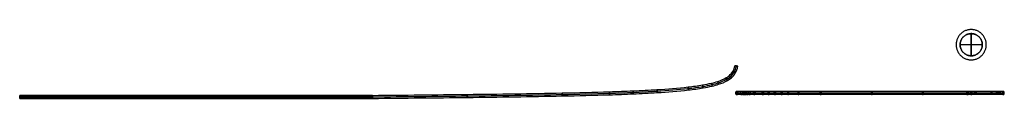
# Model space of a CAD drawing. Header units: millimetres. Extents: x -1384 to 1377, y -521 to 512.
# Tile 179 of 256: x 400 to 1377, y -521 to -453. Entities that reach past the tile are written whole.
import ezdxf

# ---------------------------------------------------------------- set-up
doc = ezdxf.new("R2010")
doc.units = ezdxf.units.MM
doc.header["$MEASUREMENT"] = 0
doc.layers.add('Base', color=7, linetype='Continuous', true_color=0x181e61)
doc.layers.add('Ben', color=3, linetype='Continuous', true_color=0x00ff00)

msp = doc.modelspace()

# ---------------------------------------------------------------- linework, layer by layer
at = {"layer": 'Base'}
for p, q in [((1112.81, -489.11, 356.2), (1109.87, -488.52, 356.2)), ((1111.34, -488.82, 357.7), (1111.34, -488.82, 354.7)), ((1110.34, -515.64, 320.45), (1113.33, -515.64, 320.14)), ((1111.83, -517.14, 320.3), (1111.83, -514.14, 320.3)), ((750.25, -517.97, 356.2), (400.3, -517.97, 356.2)), ((750.26, -519.47, 354.7), (400.31, -519.47, 354.7)), ((750.26, -519.47, 357.7), (400.31, -519.47, 357.7)), ((400.33, -520.97, 356.2), (750.28, -520.97, 356.2)), ((750.28, -520.97, 356.2), (400.33, -520.97, 356.2)), ((750.36, -520.97, 356.2), (400.41, -520.97, 356.2)), ((750.44, -520.97, 356.2), (400.49, -520.97, 356.2)), ((750.25, -517.97, 356.2), (750.28, -520.97, 356.2)), ((750.26, -519.47, 354.7), (750.26, -519.47, 357.7))]:
    msp.add_line(p, q, dxfattribs=at)
for points, knots in [([(750.44, -517.97, 356.2), (781.76, -517.66, 356.2), (844.46, -517.05, 356.2), (922.83, -516.01, 356.2), (977.68, -514.69, 356.2), (1009.04, -513.53, 356.2), (1035.06, -512.21, 356.2), (1058.05, -510.44, 356.2), (1076.05, -508.02, 356.2), (1085.85, -506.13, 356.2), (1093.73, -504.04, 356.2), (1099.81, -501.56, 356.2), (1104.79, -498.16, 356.2), (1108.17, -494.28, 356.2), (1109.45, -490.64, 356.2), (1109.87, -488.52, 356.2)], [0.019307, 0.019307, 0.019307, 0.019307, 9.414438, 18.830599, 23.53378, 25.882265, 28.248993, 31.359582, 32.810982, 33.723895, 34.378345, 35.302734, 35.742752, 36.295911, 36.982337, 36.982337, 36.982337, 36.982337]), ([(750.44, -519.47, 354.7), (781.76, -519.16, 354.7), (844.47, -518.55, 354.7), (922.85, -517.51, 354.7), (977.73, -516.19, 354.7), (1009.1, -515.03, 354.7), (1035.15, -513.71, 354.7), (1058.19, -511.93, 354.7), (1076.28, -509.5, 354.7), (1086.17, -507.6, 354.7), (1094.2, -505.46, 354.7), (1100.47, -502.92, 354.7), (1105.78, -499.31, 354.7), (1109.51, -495.03, 354.7), (1110.9, -491.05, 354.7), (1111.34, -488.82, 354.7)], [0.017819, 0.017819, 0.017819, 0.017819, 9.414438, 18.830599, 23.53378, 25.882265, 28.248993, 31.359582, 32.810982, 33.723895, 34.378345, 35.302734, 35.742752, 36.295911, 36.982337, 36.982337, 36.982337, 36.982337]), ([(750.44, -519.47, 357.7), (781.76, -519.16, 357.7), (844.47, -518.55, 357.7), (922.85, -517.51, 357.7), (977.73, -516.19, 357.7), (1009.1, -515.03, 357.7), (1035.15, -513.71, 357.7), (1058.19, -511.93, 357.7), (1076.28, -509.5, 357.7), (1086.17, -507.6, 357.7), (1094.2, -505.46, 357.7), (1100.47, -502.92, 357.7), (1105.78, -499.31, 357.7), (1109.51, -495.03, 357.7), (1110.9, -491.05, 357.7), (1111.34, -488.82, 357.7)], [0.017819, 0.017819, 0.017819, 0.017819, 9.414438, 18.830599, 23.53378, 25.882265, 28.248993, 31.359582, 32.810982, 33.723895, 34.378345, 35.302734, 35.742752, 36.295911, 36.982337, 36.982337, 36.982337, 36.982337]), ([(750.44, -520.97, 356.2), (781.77, -520.66, 356.2), (844.48, -520.05, 356.2), (922.87, -519.01, 356.2), (977.77, -517.69, 356.2), (1009.17, -516.52, 356.2), (1035.25, -515.2, 356.2), (1058.33, -513.42, 356.2), (1076.52, -510.98, 356.2), (1086.49, -509.06, 356.2), (1094.67, -506.89, 356.2), (1101.13, -504.28, 356.2), (1106.77, -500.46, 356.2), (1110.85, -495.79, 356.2), (1112.34, -491.47, 356.2), (1112.81, -489.11, 356.2)], [0.01633, 0.01633, 0.01633, 0.01633, 9.414438, 18.830599, 23.53378, 25.882265, 28.248993, 31.359582, 32.810982, 33.723895, 34.378345, 35.302734, 35.742752, 36.295911, 36.982337, 36.982337, 36.982337, 36.982337]), ([(1347.52, -515.64, 532.03), (1346.24, -515.64, 531.34), (1344.96, -515.64, 530.65), (1343.68, -515.64, 529.96), (1342.21, -515.64, 529.17), (1326.07, -515.64, 518.82), (1293.2, -515.64, 497.46), (1244.74, -515.64, 465.7), (1203.62, -515.64, 438.52), (1176.08, -515.64, 419.84), (1163.06, -515.64, 411.37), (1154.96, -515.64, 405.51), (1148.6, -515.64, 399.77), (1142.26, -515.64, 393.69), (1135.32, -515.64, 386.13), (1129.03, -515.64, 378.41), (1123.72, -515.64, 371.49), (1120.74, -515.64, 366.72), (1118.81, -515.64, 363.15), (1117.56, -515.64, 360.12), (1116.32, -515.64, 355.42), (1113.33, -515.64, 342.56), (1111.33, -515.64, 330.04), (1110.34, -515.64, 320.45)], [4.579769, 4.579769, 4.579769, 4.579769, 5.008875, 5.008875, 5.008875, 5.500033, 10.727346, 16.784049, 22.873586, 25.514549, 26.758988, 27.550276, 28.449702, 29.309331, 30.160865, 31.495591, 32.285694, 32.751505, 33.132893, 33.481287, 33.659985, 34.55092, 37.42956, 37.42956, 37.42956, 37.42956]), ([(1348.19, -514.14, 530.68), (1346.93, -514.14, 530), (1345.67, -514.14, 529.33), (1344.41, -514.14, 528.65), (1342.97, -514.14, 527.87), (1326.92, -514.14, 517.58), (1294, -514.14, 496.2), (1245.57, -514.14, 464.45), (1204.45, -514.14, 437.27), (1176.93, -514.14, 418.61), (1163.86, -514.14, 410.11), (1155.93, -514.14, 404.37), (1149.62, -514.14, 398.66), (1143.33, -514.14, 392.65), (1136.46, -514.14, 385.16), (1130.19, -514.14, 377.47), (1124.94, -514.14, 370.61), (1122.05, -514.14, 365.97), (1120.15, -514.14, 362.46), (1118.99, -514.14, 359.66), (1117.78, -514.14, 355.09), (1114.8, -514.14, 342.27), (1112.82, -514.14, 329.84), (1111.83, -514.14, 320.3)], [4.579769, 4.579769, 4.579769, 4.579769, 5.008875, 5.008875, 5.008875, 5.500033, 10.727346, 16.784049, 22.873586, 25.514549, 26.758988, 27.550276, 28.449702, 29.309331, 30.160865, 31.495591, 32.285694, 32.751505, 33.132893, 33.481287, 33.659985, 34.55092, 37.42956, 37.42956, 37.42956, 37.42956]), ([(1348.19, -517.14, 530.68), (1346.93, -517.14, 530.01), (1345.67, -517.14, 529.33), (1344.41, -517.14, 528.65), (1342.97, -517.14, 527.87), (1326.92, -517.14, 517.58), (1294, -517.14, 496.2), (1245.57, -517.14, 464.45), (1204.45, -517.14, 437.27), (1176.93, -517.14, 418.61), (1163.86, -517.14, 410.11), (1155.93, -517.14, 404.37), (1149.62, -517.14, 398.66), (1143.33, -517.14, 392.65), (1136.46, -517.14, 385.16), (1130.19, -517.14, 377.47), (1124.94, -517.14, 370.61), (1122.05, -517.14, 365.97), (1120.15, -517.14, 362.46), (1118.99, -517.14, 359.66), (1117.78, -517.14, 355.09), (1114.8, -517.14, 342.27), (1112.82, -517.14, 329.84), (1111.83, -517.14, 320.3)], [4.579769, 4.579769, 4.579769, 4.579769, 5.008875, 5.008875, 5.008875, 5.500033, 10.727346, 16.784049, 22.873586, 25.514549, 26.758988, 27.550276, 28.449702, 29.309331, 30.160865, 31.495591, 32.285694, 32.751505, 33.132893, 33.481287, 33.659985, 34.55092, 37.42956, 37.42956, 37.42956, 37.42956]), ([(1348.86, -515.64, 529.34), (1347.62, -515.64, 528.67), (1346.38, -515.64, 528.01), (1345.14, -515.64, 527.34), (1343.72, -515.64, 526.57), (1327.76, -515.64, 516.35), (1294.81, -515.64, 494.93), (1246.4, -515.64, 463.2), (1205.28, -515.64, 436.02), (1177.78, -515.64, 417.37), (1164.67, -515.64, 408.84), (1156.9, -515.64, 403.22), (1150.63, -515.64, 397.56), (1144.4, -515.64, 391.6), (1137.61, -515.64, 384.19), (1131.36, -515.64, 376.53), (1126.16, -515.64, 369.73), (1123.35, -515.64, 365.23), (1121.49, -515.64, 361.78), (1120.42, -515.64, 359.19), (1119.25, -515.64, 354.76), (1116.27, -515.64, 341.97), (1114.3, -515.64, 329.64), (1113.33, -515.64, 320.14)], [4.579769, 4.579769, 4.579769, 4.579769, 5.008875, 5.008875, 5.008875, 5.500033, 10.727346, 16.784049, 22.873586, 25.514549, 26.758988, 27.550276, 28.449702, 29.309331, 30.160865, 31.495591, 32.285694, 32.751505, 33.132893, 33.481287, 33.659985, 34.55092, 37.42956, 37.42956, 37.42956, 37.42956]), ([(1348.5, -515.64, 532.01), (1348.49, -515.64, 532.01), (1348.48, -515.64, 532.01), (1348.47, -515.64, 532.01), (1346.75, -515.64, 531.57), (1345.11, -515.64, 530.87), (1343.6, -515.64, 529.91), (1342.28, -515.64, 529.07), (1340.95, -515.64, 528.23), (1339.62, -515.64, 527.39)], [4.521828, 4.521828, 4.521828, 4.521828, 4.5242111, 4.5242111, 4.5242111, 5.008875, 5.008875, 5.008875, 5.436932, 5.436932, 5.436932, 5.436932]), ([(1348.84, -514.14, 530.55), (1347.28, -514.14, 530.16), (1345.77, -514.14, 529.51), (1344.41, -514.14, 528.65), (1343.2, -514.14, 527.88), (1342, -514.14, 527.12), (1340.79, -514.14, 526.35)], [4.5242057, 4.5242057, 4.5242057, 4.5242057, 5.0088725, 5.0088725, 5.0088725, 5.436932, 5.436932, 5.436932, 5.436932]), ([(1348.84, -517.14, 530.55), (1347.28, -517.14, 530.16), (1345.77, -517.14, 529.51), (1344.41, -517.14, 528.65), (1343.2, -517.14, 527.88), (1342, -517.14, 527.12), (1340.79, -517.14, 526.36)], [4.5242167, 4.5242167, 4.5242167, 4.5242167, 5.008875, 5.008875, 5.008875, 5.436932, 5.436932, 5.436932, 5.436932]), ([(1349.18, -515.64, 529.09), (1347.78, -515.64, 528.73), (1346.43, -515.64, 528.15), (1345.21, -515.64, 527.38), (1344.13, -515.64, 526.69), (1343.05, -515.64, 526.01), (1341.97, -515.64, 525.32)], [4.5271082, 4.5271082, 4.5271082, 4.5271082, 5.008875, 5.008875, 5.008875, 5.436932, 5.436932, 5.436932, 5.436932]), ([(1377.16, -515.63, 526.06), (1375.87, -515.63, 526.79), (1374.57, -515.63, 527.51), (1373.28, -515.63, 528.24), (1372.44, -515.63, 528.72), (1369.68, -515.64, 530.13), (1361.6, -515.64, 532.99), (1353.84, -515.64, 533.17), (1348.53, -515.64, 532.02), (1348.52, -515.64, 532.02), (1348.51, -515.64, 532.02), (1348.5, -515.64, 532.01)], [1.647041, 1.647041, 1.647041, 1.647041, 2.073523, 2.073523, 2.073523, 2.351768, 2.963088, 4.524211, 4.524211, 4.524211, 4.526855, 4.526855, 4.526855, 4.526855]), ([(1348.5, -515.64, 532.01), (1348.5, -515.51, 532.01), (1348.5, -515.32, 531.99), (1348.52, -515.08, 531.91), (1348.54, -514.9, 531.83), (1348.57, -514.73, 531.72), (1348.6, -514.57, 531.59), (1348.63, -514.44, 531.44), (1348.67, -514.33, 531.27), (1348.71, -514.24, 531.1), (1348.77, -514.16, 530.86), (1348.81, -514.14, 530.67), (1348.84, -514.14, 530.55)], [-0.7064089, -0.7064089, -0.7064089, -0.7064089, -0.669225, -0.6497215, -0.6296857, -0.6092785, -0.5886803, -0.5680817, -0.5476732, -0.5276354, -0.5081295, -0.4709399, -0.4709399, -0.4709399, -0.4709399]), ([(1348.84, -517.14, 530.55), (1348.81, -517.14, 530.67), (1348.77, -517.11, 530.86), (1348.71, -517.03, 531.1), (1348.67, -516.95, 531.27), (1348.63, -516.84, 531.44), (1348.6, -516.7, 531.59), (1348.57, -516.55, 531.72), (1348.54, -516.37, 531.83), (1348.52, -516.19, 531.91), (1348.5, -515.95, 531.99), (1348.5, -515.76, 532.01), (1348.5, -515.64, 532.01)], [0, 0, 0, 0, 0.0371896, 0.0566954, 0.0767333, 0.0971417, 0.1177404, 0.1383386, 0.1587458, 0.1787817, 0.1982851, 0.2354691, 0.2354691, 0.2354691, 0.2354691]), ([(1376.28, -514.13, 524.83), (1375.04, -514.13, 525.53), (1373.79, -514.13, 526.23), (1372.54, -514.13, 526.94), (1371.73, -514.13, 527.39), (1369.09, -514.14, 528.74), (1361.36, -514.14, 531.48), (1353.93, -514.14, 531.65), (1348.84, -514.14, 530.55)], [1.647041, 1.647041, 1.647041, 1.647041, 2.073523, 2.073523, 2.073523, 2.351768, 2.963088, 4.524211, 4.524211, 4.524211, 4.524211]), ([(1348.84, -514.14, 530.55), (1348.87, -514.14, 530.43), (1348.91, -514.16, 530.25), (1348.97, -514.24, 530.01), (1349.01, -514.33, 529.83), (1349.05, -514.44, 529.67), (1349.08, -514.57, 529.52), (1349.12, -514.73, 529.39), (1349.14, -514.9, 529.28), (1349.16, -515.08, 529.19), (1349.18, -515.32, 529.12), (1349.18, -515.51, 529.09), (1349.18, -515.64, 529.09)], [0.4709381, 0.4709381, 0.4709381, 0.4709381, 0.5081278, 0.5276338, 0.5476717, 0.5680803, 0.5886791, 0.6092775, 0.6296848, 0.6497207, 0.6692242, 0.7064082, 0.7064082, 0.7064082, 0.7064082]), ([(1349.18, -515.64, 529.09), (1349.18, -515.76, 529.09), (1349.18, -515.95, 529.12), (1349.16, -516.19, 529.19), (1349.14, -516.37, 529.28), (1349.12, -516.55, 529.39), (1349.08, -516.7, 529.52), (1349.05, -516.84, 529.67), (1349.01, -516.95, 529.83), (1348.97, -517.03, 530.01), (1348.91, -517.11, 530.25), (1348.87, -517.14, 530.43), (1348.84, -517.14, 530.55)], [-0.2354699, -0.2354699, -0.2354699, -0.2354699, -0.1982859, -0.1787824, -0.1587465, -0.1383392, -0.1177409, -0.0971421, -0.0767335, -0.0566956, -0.0371896, 0, 0, 0, 0]), ([(1376.24, -517.13, 524.85), (1375.01, -517.13, 525.55), (1373.78, -517.13, 526.24), (1372.54, -517.13, 526.94), (1371.74, -517.13, 527.39), (1369.09, -517.14, 528.74), (1361.36, -517.14, 531.48), (1353.93, -517.14, 531.65), (1348.84, -517.14, 530.55)], [1.647041, 1.647041, 1.647041, 1.647041, 2.073523, 2.073523, 2.073523, 2.351768, 2.963088, 4.524211, 4.524211, 4.524211, 4.524211]), ([(1375.36, -515.63, 523.63), (1374.18, -515.63, 524.29), (1372.99, -515.63, 524.96), (1371.81, -515.63, 525.63), (1371.03, -515.63, 526.06), (1368.51, -515.64, 527.35), (1361.13, -515.64, 529.97), (1354.03, -515.64, 530.13), (1349.18, -515.64, 529.09)], [1.647041, 1.647041, 1.647041, 1.647041, 2.073523, 2.073523, 2.073523, 2.351768, 2.963088, 4.521311, 4.521311, 4.521311, 4.521311]), ([(400.49, -520.97, 356.2), (400.49, -520.97, 355.81), (400.49, -520.81, 355.42), (400.49, -520.25, 354.86), (400.49, -519.87, 354.7), (400.49, -519.47, 354.7), (400.49, -519.07, 354.7), (400.49, -518.69, 354.86), (400.49, -518.13, 355.42), (400.49, -517.97, 355.81), (400.49, -517.97, 356.2), (400.49, -517.97, 356.6), (400.49, -518.13, 356.98), (400.49, -518.69, 357.55), (400.49, -519.07, 357.7), (400.49, -519.47, 357.7), (400.49, -519.87, 357.7), (400.49, -520.25, 357.55), (400.49, -520.81, 356.98), (400.49, -520.97, 356.6), (400.49, -520.97, 356.2)], [-0.9669166, -0.9669166, -0.9669166, -0.9669166, -0.8460515, -0.8460515, -0.7251874, -0.7251874, -0.7251874, -0.6043234, -0.6043234, -0.4834583, -0.4834583, -0.4834583, -0.3625932, -0.3625932, -0.2417291, -0.2417291, -0.2417291, -0.1208651, -0.1208651, 0, 0, 0, 0]), ([(575.47, -520.97, 356.2), (575.47, -520.97, 355.81), (575.47, -520.81, 355.42), (575.47, -520.25, 354.86), (575.47, -519.87, 354.7), (575.47, -519.47, 354.7), (575.47, -519.07, 354.7), (575.47, -518.69, 354.86), (575.47, -518.13, 355.42), (575.47, -517.97, 355.81), (575.47, -517.97, 356.2), (575.47, -517.97, 356.6), (575.47, -518.13, 356.98), (575.47, -518.69, 357.55), (575.47, -519.07, 357.7), (575.47, -519.47, 357.7), (575.47, -519.87, 357.7), (575.47, -520.25, 357.55), (575.47, -520.81, 356.98), (575.47, -520.97, 356.6), (575.47, -520.97, 356.2)], [-0.9669166, -0.9669166, -0.9669166, -0.9669166, -0.8460515, -0.8460515, -0.7251874, -0.7251874, -0.7251874, -0.6043234, -0.6043234, -0.4834583, -0.4834583, -0.4834583, -0.3625932, -0.3625932, -0.2417291, -0.2417291, -0.2417291, -0.1208651, -0.1208651, 0, 0, 0, 0]), ([(575.47, -520.97, 356.2), (575.47, -520.97, 355.81), (575.47, -520.81, 355.42), (575.47, -520.25, 354.86), (575.47, -519.87, 354.7), (575.47, -519.47, 354.7), (575.47, -519.07, 354.7), (575.47, -518.69, 354.86), (575.47, -518.13, 355.42), (575.47, -517.97, 355.81), (575.47, -517.97, 356.2), (575.47, -517.97, 356.6), (575.47, -518.13, 356.98), (575.47, -518.69, 357.55), (575.47, -519.07, 357.7), (575.47, -519.47, 357.7), (575.47, -519.87, 357.7), (575.47, -520.25, 357.55), (575.47, -520.81, 356.98), (575.47, -520.97, 356.6), (575.47, -520.97, 356.2)], [-0.9669166, -0.9669166, -0.9669166, -0.9669166, -0.8460515, -0.8460515, -0.7251874, -0.7251874, -0.7251874, -0.6043234, -0.6043234, -0.4834583, -0.4834583, -0.4834583, -0.3625932, -0.3625932, -0.2417291, -0.2417291, -0.2417291, -0.1208651, -0.1208651, 0, 0, 0, 0]), ([(750.44, -520.97, 356.2), (750.44, -520.97, 356.6), (750.44, -520.81, 356.98), (750.44, -520.25, 357.55), (750.44, -519.87, 357.7), (750.44, -519.47, 357.7), (750.44, -519.07, 357.7), (750.44, -518.69, 357.55), (750.44, -518.13, 356.98), (750.44, -517.97, 356.6), (750.44, -517.97, 356.2), (750.44, -517.97, 355.81), (750.44, -518.13, 355.42), (750.44, -518.69, 354.86), (750.44, -519.07, 354.7), (750.44, -519.47, 354.7), (750.44, -519.87, 354.7), (750.44, -520.25, 354.86), (750.44, -520.81, 355.42), (750.44, -520.97, 355.81), (750.44, -520.97, 356.2)], [0, 0, 0, 0, 0.1208651, 0.1208651, 0.2417291, 0.2417291, 0.2417291, 0.3625932, 0.3625932, 0.4834583, 0.4834583, 0.4834583, 0.6043234, 0.6043234, 0.7251874, 0.7251874, 0.7251874, 0.8460515, 0.8460515, 0.9669166, 0.9669166, 0.9669166, 0.9669166]), ([(750.44, -520.97, 356.2), (750.44, -520.97, 356.6), (750.44, -520.81, 356.98), (750.44, -520.25, 357.55), (750.44, -519.87, 357.7), (750.44, -519.47, 357.7), (750.44, -519.07, 357.7), (750.44, -518.69, 357.55), (750.44, -518.13, 356.98), (750.44, -517.97, 356.6), (750.44, -517.97, 356.2), (750.44, -517.97, 355.81), (750.44, -518.13, 355.42), (750.44, -518.69, 354.86), (750.44, -519.07, 354.7), (750.44, -519.47, 354.7), (750.44, -519.87, 354.7), (750.44, -520.25, 354.86), (750.44, -520.81, 355.42), (750.44, -520.97, 355.81), (750.44, -520.97, 356.2)], [0, 0, 0, 0, 0.1208651, 0.1208651, 0.2417291, 0.2417291, 0.2417291, 0.3625932, 0.3625932, 0.4834583, 0.4834583, 0.4834583, 0.6043234, 0.6043234, 0.7251874, 0.7251874, 0.7251874, 0.8460515, 0.8460515, 0.9669166, 0.9669166, 0.9669166, 0.9669166]), ([(750.44, -520.97, 356.2), (750.44, -520.97, 355.81), (750.44, -520.81, 355.42), (750.44, -520.25, 354.86), (750.44, -519.87, 354.7), (750.44, -519.47, 354.7), (750.44, -519.07, 354.7), (750.44, -518.69, 354.86), (750.44, -518.13, 355.42), (750.44, -517.97, 355.81), (750.44, -517.97, 356.2), (750.44, -517.97, 356.6), (750.44, -518.13, 356.98), (750.44, -518.69, 357.55), (750.44, -519.07, 357.7), (750.44, -519.47, 357.7), (750.44, -519.87, 357.7), (750.44, -520.25, 357.55), (750.44, -520.81, 356.98), (750.44, -520.97, 356.6), (750.44, -520.97, 356.2)], [-0.9669166, -0.9669166, -0.9669166, -0.9669166, -0.8460515, -0.8460515, -0.7251874, -0.7251874, -0.7251874, -0.6043234, -0.6043234, -0.4834583, -0.4834583, -0.4834583, -0.3625932, -0.3625932, -0.2417291, -0.2417291, -0.2417291, -0.1208651, -0.1208651, 0, 0, 0, 0])]:
    msp.add_open_spline(points, degree=3, knots=knots, dxfattribs=at)
for points, weights, knots in [([(1110.23, -495.99, 356.2), (1110.23, -495.99, 354.7), (1108.94, -495.21, 354.7), (1107.66, -494.43, 354.7), (1107.66, -494.43, 356.2), (1107.66, -494.43, 357.7), (1108.94, -495.21, 357.7), (1110.23, -495.99, 357.7), (1110.23, -495.99, 356.2)], [1, 0.707106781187, 1, 0.707106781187, 1, 0.707106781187, 1, 0.707106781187, 1], [0, 0, 0, 0.2356194, 0.2356194, 0.4712389, 0.4712389, 0.7068583, 0.7068583, 0.9424778, 0.9424778, 0.9424778]), ([(1112.81, -489.11, 356.2), (1112.81, -489.11, 357.7), (1111.34, -488.82, 357.7), (1109.87, -488.52, 357.7), (1109.87, -488.52, 356.2)], [1, 0.707106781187, 1, 0.707106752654, 1.00000005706], [-0.9424778, -0.9424778, -0.9424778, -0.7068583, -0.7068583, -0.4712389, -0.4712389, -0.4712389]), ([(1109.87, -488.52, 356.2), (1109.87, -488.52, 354.7), (1111.34, -488.82, 354.7), (1112.81, -489.11, 354.7), (1112.81, -489.11, 356.2)], [0.999999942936, 0.707106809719, 1, 0.707106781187, 1], [-0.4712389, -0.4712389, -0.4712389, -0.2356194, -0.2356194, 0, 0, 0]), ([(1078.29, -510.57, 356.2), (1078.29, -510.57, 354.7), (1078.04, -509.1, 354.7), (1077.78, -507.62, 354.7), (1077.78, -507.62, 356.2), (1077.78, -507.62, 357.7), (1078.04, -509.1, 357.7), (1078.29, -510.57, 357.7), (1078.29, -510.57, 356.2)], [1, 0.707106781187, 1, 0.707106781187, 1, 0.707106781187, 1, 0.707106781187, 1], [0, 0, 0, 0.2356194, 0.2356194, 0.4712389, 0.4712389, 0.7068583, 0.7068583, 0.9424778, 0.9424778, 0.9424778]), ([(1087.33, -508.77, 356.2), (1087.33, -508.77, 354.7), (1086.99, -507.31, 354.7), (1086.65, -505.85, 354.7), (1086.65, -505.85, 356.2), (1086.65, -505.85, 357.7), (1086.99, -507.31, 357.7), (1087.33, -508.77, 357.7), (1087.33, -508.77, 356.2)], [1, 0.707106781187, 1, 0.707106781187, 1, 0.707106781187, 1, 0.707106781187, 1], [0, 0, 0, 0.2356194, 0.2356194, 0.4712389, 0.4712389, 0.7068583, 0.7068583, 0.9424778, 0.9424778, 0.9424778]), ([(1093.76, -507.01, 356.2), (1093.76, -507.01, 354.7), (1093.3, -505.58, 354.7), (1092.83, -504.16, 354.7), (1092.83, -504.16, 356.2), (1092.83, -504.16, 357.7), (1093.3, -505.58, 357.7), (1093.76, -507.01, 357.7), (1093.76, -507.01, 356.2)], [1, 0.707106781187, 1, 0.707106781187, 1, 0.707106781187, 1, 0.707106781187, 1], [0, 0, 0, 0.2356194, 0.2356194, 0.4712389, 0.4712389, 0.7068583, 0.7068583, 0.9424778, 0.9424778, 0.9424778]), ([(1102.52, -503.21, 356.2), (1102.52, -503.21, 354.7), (1101.76, -501.92, 354.7), (1101.01, -500.62, 354.7), (1101.01, -500.62, 356.2), (1101.01, -500.62, 357.7), (1101.76, -501.92, 357.7), (1102.52, -503.21, 357.7), (1102.52, -503.21, 356.2)], [1, 0.707106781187, 1, 0.707106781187, 1, 0.707106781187, 1, 0.707106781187, 1], [0, 0, 0, 0.2356194, 0.2356194, 0.4712389, 0.4712389, 0.7068583, 0.7068583, 0.9424778, 0.9424778, 0.9424778]), ([(1106.34, -500.53, 356.2), (1106.34, -500.53, 354.7), (1105.36, -499.39, 354.7), (1104.38, -498.26, 354.7), (1104.38, -498.26, 356.2), (1104.38, -498.26, 357.7), (1105.36, -499.39, 357.7), (1106.34, -500.53, 357.7), (1106.34, -500.53, 356.2)], [1, 0.707106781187, 1, 0.707106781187, 1, 0.707106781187, 1, 0.707106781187, 1], [0, 0, 0, 0.2356194, 0.2356194, 0.4712389, 0.4712389, 0.7068583, 0.7068583, 0.9424778, 0.9424778, 0.9424778]), ([(844.42, -519.99, 356.2), (844.42, -519.99, 354.7), (844.4, -518.49, 354.7), (844.39, -516.99, 354.7), (844.39, -516.99, 356.2), (844.39, -516.99, 357.7), (844.4, -518.49, 357.7), (844.42, -519.99, 357.7), (844.42, -519.99, 356.2)], [1, 0.707106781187, 1, 0.707106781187, 1, 0.707106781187, 1, 0.707106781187, 1], [0, 0, 0, 0.2356194, 0.2356194, 0.4712389, 0.4712389, 0.7068583, 0.7068583, 0.9424778, 0.9424778, 0.9424778]), ([(938.59, -518.58, 356.2), (938.59, -518.58, 354.7), (938.55, -517.08, 354.7), (938.52, -515.58, 354.7), (938.52, -515.58, 356.2), (938.52, -515.58, 357.7), (938.55, -517.08, 357.7), (938.59, -518.58, 357.7), (938.59, -518.58, 356.2)], [1, 0.707106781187, 1, 0.707106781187, 1, 0.707106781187, 1, 0.707106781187, 1], [0, 0, 0, 0.2356194, 0.2356194, 0.4712389, 0.4712389, 0.7068583, 0.7068583, 0.9424778, 0.9424778, 0.9424778]), ([(985.62, -517.36, 356.2), (985.62, -517.36, 354.7), (985.57, -515.86, 354.7), (985.52, -514.36, 354.7), (985.52, -514.36, 356.2), (985.52, -514.36, 357.7), (985.57, -515.86, 357.7), (985.62, -517.36, 357.7), (985.62, -517.36, 356.2)], [1, 0.707106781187, 1, 0.707106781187, 1, 0.707106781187, 1, 0.707106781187, 1], [0, 0, 0, 0.2356194, 0.2356194, 0.4712389, 0.4712389, 0.7068583, 0.7068583, 0.9424778, 0.9424778, 0.9424778]), ([(1009.1, -516.47, 356.2), (1009.1, -516.47, 354.7), (1009.04, -514.97, 354.7), (1008.97, -513.48, 354.7), (1008.97, -513.48, 356.2), (1008.97, -513.48, 357.7), (1009.04, -514.97, 357.7), (1009.1, -516.47, 357.7), (1009.1, -516.47, 356.2)], [1, 0.707106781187, 1, 0.707106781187, 1, 0.707106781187, 1, 0.707106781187, 1], [0, 0, 0, 0.2356194, 0.2356194, 0.4712389, 0.4712389, 0.7068583, 0.7068583, 0.9424778, 0.9424778, 0.9424778]), ([(1032.77, -515.24, 356.2), (1032.77, -515.24, 354.7), (1032.67, -513.74, 354.7), (1032.58, -512.24, 354.7), (1032.58, -512.24, 356.2), (1032.58, -512.24, 357.7), (1032.67, -513.74, 357.7), (1032.77, -515.24, 357.7), (1032.77, -515.24, 356.2)], [1, 0.707106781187, 1, 0.707106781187, 1, 0.707106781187, 1, 0.707106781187, 1], [0, 0, 0, 0.2356194, 0.2356194, 0.4712389, 0.4712389, 0.7068583, 0.7068583, 0.9424778, 0.9424778, 0.9424778]), ([(1063.84, -512.6, 356.2), (1063.84, -512.6, 354.7), (1063.66, -511.11, 354.7), (1063.49, -509.62, 354.7), (1063.49, -509.62, 356.2), (1063.49, -509.62, 357.7), (1063.66, -511.11, 357.7), (1063.84, -512.6, 357.7), (1063.84, -512.6, 356.2)], [1, 0.707106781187, 1, 0.707106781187, 1, 0.707106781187, 1, 0.707106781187, 1], [0, 0, 0, 0.2356194, 0.2356194, 0.4712389, 0.4712389, 0.7068583, 0.7068583, 0.9424778, 0.9424778, 0.9424778]), ([(1113.33, -515.64, 320.14), (1113.33, -514.14, 320.14), (1111.83, -514.14, 320.3), (1110.34, -514.14, 320.45), (1110.34, -515.64, 320.45), (1110.34, -517.14, 320.45), (1111.83, -517.14, 320.3)], [0.999998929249, 0.707107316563, 1, 0.707106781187, 1, 0.707106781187, 1], [-0.7068579, -0.7068579, -0.7068579, -0.4712389, -0.4712389, -0.2356194, -0.2356194, 0, 0, 0]), ([(1111.83, -517.14, 320.3), (1113.33, -517.14, 320.14), (1113.33, -515.64, 320.14), (1113.33, -515.64, 320.14), (1113.33, -515.64, 320.14)], [1, 0.707106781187, 1, 0.999999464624, 0.999998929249], [-0.9424778, -0.9424778, -0.9424778, -0.7068583, -0.7068583, -0.7068579, -0.7068579, -0.7068579]), ([(1116.35, -517.14, 348.71), (1114.88, -517.14, 349.02), (1114.88, -515.64, 349.02), (1114.88, -514.14, 349.02), (1116.35, -514.14, 348.71), (1117.82, -514.14, 348.4), (1117.82, -515.64, 348.4), (1117.82, -517.14, 348.4), (1116.35, -517.14, 348.71)], [1, 0.707106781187, 1, 0.707106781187, 1, 0.707106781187, 1, 0.707106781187, 1], [0, 0, 0, 0.2356194, 0.2356194, 0.4712389, 0.4712389, 0.7068583, 0.7068583, 0.9424778, 0.9424778, 0.9424778]), ([(1118.39, -517.14, 357.38), (1116.95, -517.14, 357.78), (1116.95, -515.64, 357.78), (1116.95, -514.14, 357.78), (1118.39, -514.14, 357.38), (1119.84, -514.14, 356.98), (1119.84, -515.64, 356.98), (1119.84, -517.14, 356.98), (1118.39, -517.14, 357.38)], [1, 0.707106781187, 1, 0.707106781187, 1, 0.707106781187, 1, 0.707106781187, 1], [0, 0, 0, 0.2356194, 0.2356194, 0.4712389, 0.4712389, 0.7068583, 0.7068583, 0.9424778, 0.9424778, 0.9424778]), ([(1118.87, -517.14, 359.1), (1117.45, -517.14, 359.56), (1117.45, -515.64, 359.56), (1117.45, -514.14, 359.56), (1118.87, -514.14, 359.1), (1120.3, -514.14, 358.65), (1120.3, -515.64, 358.65), (1120.3, -517.14, 358.65), (1118.87, -517.14, 359.1)], [1, 0.707106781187, 1, 0.707106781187, 1, 0.707106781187, 1, 0.707106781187, 1], [0, 0, 0, 0.2356194, 0.2356194, 0.4712389, 0.4712389, 0.7068583, 0.7068583, 0.9424778, 0.9424778, 0.9424778]), ([(1120.16, -517.14, 362.34), (1118.81, -517.14, 362.98), (1118.81, -515.64, 362.98), (1118.81, -514.14, 362.98), (1120.16, -514.14, 362.34), (1121.52, -514.14, 361.69), (1121.52, -515.64, 361.69), (1121.52, -517.14, 361.69), (1120.16, -517.14, 362.34)], [1, 0.707106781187, 1, 0.707106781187, 1, 0.707106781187, 1, 0.707106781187, 1], [0, 0, 0, 0.2356194, 0.2356194, 0.4712389, 0.4712389, 0.7068583, 0.7068583, 0.9424778, 0.9424778, 0.9424778]), ([(1121.94, -517.14, 365.71), (1120.64, -517.14, 366.45), (1120.64, -515.64, 366.45), (1120.64, -514.14, 366.45), (1121.94, -514.14, 365.71), (1123.25, -514.14, 364.96), (1123.25, -515.64, 364.96), (1123.25, -517.14, 364.96), (1121.94, -517.14, 365.71)], [1, 0.707106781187, 1, 0.707106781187, 1, 0.707106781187, 1, 0.707106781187, 1], [0, 0, 0, 0.2356194, 0.2356194, 0.4712389, 0.4712389, 0.7068583, 0.7068583, 0.9424778, 0.9424778, 0.9424778]), ([(1124.41, -517.14, 369.66), (1123.17, -517.14, 370.5), (1123.17, -515.64, 370.5), (1123.17, -514.14, 370.5), (1124.41, -514.14, 369.66), (1125.65, -514.14, 368.82), (1125.65, -515.64, 368.82), (1125.65, -517.14, 368.82), (1124.41, -517.14, 369.66)], [1, 0.707106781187, 1, 0.707106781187, 1, 0.707106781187, 1, 0.707106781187, 1], [0, 0, 0, 0.2356194, 0.2356194, 0.4712389, 0.4712389, 0.7068583, 0.7068583, 0.9424778, 0.9424778, 0.9424778]), ([(1129.11, -517.14, 376.01), (1127.93, -517.14, 376.93), (1127.93, -515.64, 376.93), (1127.93, -514.14, 376.93), (1129.11, -514.14, 376.01), (1130.29, -514.14, 375.08), (1130.29, -515.64, 375.08), (1130.29, -517.14, 375.08), (1129.11, -517.14, 376.01)], [1, 0.707106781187, 1, 0.707106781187, 1, 0.707106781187, 1, 0.707106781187, 1], [0, 0, 0, 0.2356194, 0.2356194, 0.4712389, 0.4712389, 0.7068583, 0.7068583, 0.9424778, 0.9424778, 0.9424778]), ([(1137.6, -517.14, 386.3), (1136.47, -517.14, 387.29), (1136.47, -515.64, 387.29), (1136.47, -514.14, 387.29), (1137.6, -514.14, 386.3), (1138.73, -514.14, 385.32), (1138.73, -515.64, 385.32), (1138.73, -517.14, 385.32), (1137.6, -517.14, 386.3)], [1, 0.707106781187, 1, 0.707106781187, 1, 0.707106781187, 1, 0.707106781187, 1], [0, 0, 0, 0.2356194, 0.2356194, 0.4712389, 0.4712389, 0.7068583, 0.7068583, 0.9424778, 0.9424778, 0.9424778]), ([(1143.38, -517.14, 392.56), (1142.3, -517.14, 393.61), (1142.3, -515.64, 393.61), (1142.3, -514.14, 393.61), (1143.38, -514.14, 392.56), (1144.45, -514.14, 391.51), (1144.45, -515.64, 391.51), (1144.45, -517.14, 391.51), (1143.38, -517.14, 392.56)], [1, 0.707106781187, 1, 0.707106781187, 1, 0.707106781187, 1, 0.707106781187, 1], [0, 0, 0, 0.2356194, 0.2356194, 0.4712389, 0.4712389, 0.7068583, 0.7068583, 0.9424778, 0.9424778, 0.9424778]), ([(1149.55, -517.14, 398.54), (1148.53, -517.14, 399.65), (1148.53, -515.64, 399.65), (1148.53, -514.14, 399.65), (1149.55, -514.14, 398.54), (1150.57, -514.14, 397.44), (1150.57, -515.64, 397.44), (1150.57, -517.14, 397.44), (1149.55, -517.14, 398.54)], [1, 0.707106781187, 1, 0.707106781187, 1, 0.707106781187, 1, 0.707106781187, 1], [0, 0, 0, 0.2356194, 0.2356194, 0.4712389, 0.4712389, 0.7068583, 0.7068583, 0.9424778, 0.9424778, 0.9424778]), ([(1156.31, -517.14, 404.47), (1155.36, -517.14, 405.64), (1155.36, -515.64, 405.64), (1155.36, -514.14, 405.64), (1156.31, -514.14, 404.47), (1157.26, -514.14, 403.31), (1157.26, -515.64, 403.31), (1157.26, -517.14, 403.31), (1156.31, -517.14, 404.47)], [1, 0.707106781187, 1, 0.707106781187, 1, 0.707106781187, 1, 0.707106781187, 1], [0, 0, 0, 0.2356194, 0.2356194, 0.4712389, 0.4712389, 0.7068583, 0.7068583, 0.9424778, 0.9424778, 0.9424778]), ([(1162.67, -517.14, 409.18), (1161.81, -517.14, 410.41), (1161.81, -515.64, 410.41), (1161.81, -514.14, 410.41), (1162.67, -514.14, 409.18), (1163.52, -514.14, 407.94), (1163.52, -515.64, 407.94), (1163.52, -517.14, 407.94), (1162.67, -517.14, 409.18)], [1, 0.707106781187, 1, 0.707106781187, 1, 0.707106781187, 1, 0.707106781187, 1], [0, 0, 0, 0.2356194, 0.2356194, 0.4712389, 0.4712389, 0.7068583, 0.7068583, 0.9424778, 0.9424778, 0.9424778]), ([(1173.02, -517.14, 416.09), (1172.18, -517.14, 417.34), (1172.18, -515.64, 417.34), (1172.18, -514.14, 417.34), (1173.02, -514.14, 416.09), (1173.85, -514.14, 414.84), (1173.85, -515.64, 414.84), (1173.85, -517.14, 414.84), (1173.02, -517.14, 416.09)], [1, 0.707106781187, 1, 0.707106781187, 1, 0.707106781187, 1, 0.707106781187, 1], [0, 0, 0, 0.2356194, 0.2356194, 0.4712389, 0.4712389, 0.7068583, 0.7068583, 0.9424778, 0.9424778, 0.9424778]), ([(1194.95, -517.14, 430.79), (1194.12, -517.14, 432.04), (1194.12, -515.64, 432.04), (1194.12, -514.14, 432.04), (1194.95, -514.14, 430.79), (1195.79, -514.14, 429.55), (1195.79, -515.64, 429.55), (1195.79, -517.14, 429.55), (1194.95, -517.14, 430.79)], [1, 0.707106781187, 1, 0.707106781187, 1, 0.707106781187, 1, 0.707106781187, 1], [0, 0, 0, 0.2356194, 0.2356194, 0.4712389, 0.4712389, 0.7068583, 0.7068583, 0.9424778, 0.9424778, 0.9424778]), ([(1245.68, -517.14, 464.48), (1244.86, -517.14, 465.73), (1244.86, -515.64, 465.73), (1244.86, -514.14, 465.73), (1245.68, -514.14, 464.48), (1246.51, -514.14, 463.23), (1246.51, -515.64, 463.23), (1246.51, -517.14, 463.23), (1245.68, -517.14, 464.48)], [1, 0.707106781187, 1, 0.707106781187, 1, 0.707106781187, 1, 0.707106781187, 1], [0, 0, 0, 0.2356194, 0.2356194, 0.4712389, 0.4712389, 0.7068583, 0.7068583, 0.9424778, 0.9424778, 0.9424778]), ([(1296.34, -517.14, 497.68), (1295.52, -517.14, 498.93), (1295.52, -515.64, 498.93), (1295.52, -514.14, 498.93), (1296.34, -514.14, 497.68), (1297.16, -514.14, 496.42), (1297.16, -515.64, 496.42), (1297.16, -517.14, 496.42), (1296.34, -517.14, 497.68)], [1, 0.707106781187, 1, 0.707106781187, 1, 0.707106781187, 1, 0.707106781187, 1], [0, 0, 0, 0.2356194, 0.2356194, 0.4712389, 0.4712389, 0.7068583, 0.7068583, 0.9424778, 0.9424778, 0.9424778]), ([(1340.21, -517.14, 526.1), (1339.44, -517.14, 527.39), (1339.44, -515.64, 527.39), (1339.44, -514.14, 527.39), (1340.21, -514.14, 526.1), (1340.98, -514.14, 524.82), (1340.98, -515.64, 524.82), (1340.98, -517.14, 524.82), (1340.21, -517.14, 526.1)], [1, 0.707106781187, 1, 0.707106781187, 1, 0.707106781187, 1, 0.707106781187, 1], [0, 0, 0, 0.2356194, 0.2356194, 0.4712389, 0.4712389, 0.7068583, 0.7068583, 0.9424778, 0.9424778, 0.9424778]), ([(1340.79, -517.14, 526.36), (1339.62, -517.14, 527.39), (1339.62, -515.64, 527.39), (1339.62, -514.14, 527.39), (1340.79, -514.14, 526.35), (1341.97, -514.14, 525.32), (1341.97, -515.64, 525.32), (1341.97, -517.14, 525.32), (1340.79, -517.14, 526.36)], [1, 0.707106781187, 1, 0.707106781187, 1, 0.707106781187, 1, 0.707106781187, 1], [0, 0, 0, 0.2356194, 0.2356194, 0.4712389, 0.4712389, 0.7068583, 0.7068583, 0.9424778, 0.9424778, 0.9424778]), ([(1344.41, -517.14, 528.65), (1343.6, -517.14, 529.91), (1343.6, -515.64, 529.91), (1343.6, -514.14, 529.91), (1344.41, -514.14, 528.65), (1345.21, -514.14, 527.38), (1345.21, -515.64, 527.38), (1345.21, -517.14, 527.38), (1344.41, -517.14, 528.65)], [1, 0.707106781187, 1, 0.707106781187, 1, 0.707106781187, 1, 0.707106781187, 1], [0, 0, 0, 0.2356194, 0.2356194, 0.4712389, 0.4712389, 0.7068583, 0.7068583, 0.9424778, 0.9424778, 0.9424778]), ([(1344.41, -517.14, 528.65), (1343.68, -517.14, 529.96), (1343.68, -515.64, 529.96), (1343.67, -514.14, 529.96), (1344.41, -514.14, 528.65), (1345.14, -514.14, 527.34), (1345.14, -515.64, 527.34), (1345.14, -517.14, 527.34), (1344.41, -517.14, 528.65)], [1, 0.707106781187, 1, 0.707106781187, 1, 0.707106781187, 1, 0.707106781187, 1], [0, 0, 0, 0.2356194, 0.2356194, 0.4712389, 0.4712389, 0.7068583, 0.7068583, 0.9424778, 0.9424778, 0.9424778]), ([(1348.19, -517.14, 530.68), (1348.86, -517.14, 529.34), (1348.86, -515.64, 529.34), (1348.86, -514.14, 529.34), (1348.19, -514.14, 530.68), (1347.52, -514.14, 532.03), (1347.52, -515.64, 532.03), (1347.52, -517.14, 532.03), (1348.19, -517.14, 530.68)], [1, 0.707106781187, 1, 0.707106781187, 1, 0.707106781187, 1, 0.707106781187, 1], [-0.9424778, -0.9424778, -0.9424778, -0.7068583, -0.7068583, -0.4712389, -0.4712389, -0.2356194, -0.2356194, 0, 0, 0]), ([(1348.84, -517.14, 530.56), (1348.47, -517.13, 532.01), (1348.47, -515.64, 532.01), (1348.47, -514.14, 532.01), (1348.84, -514.14, 530.55)], [0.999129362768, 0.707542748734, 1, 0.707106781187, 0.999137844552], [0.0003507, 0.0003507, 0.0003507, 0.235793, 0.235793, 0.4715862, 0.4715862, 0.4715862]), ([(1348.84, -517.14, 530.55), (1348.53, -517.14, 532.02), (1348.53, -515.64, 532.02), (1348.53, -514.14, 532.02), (1348.84, -514.14, 530.55)], [1, 0.707106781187, 1, 0.707106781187, 0.999992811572], [0, 0, 0, 0.2356209, 0.2356209, 0.4712418, 0.4712418, 0.4712418]), ([(1364.31, -517.14, 530.24), (1364.68, -517.14, 531.69), (1364.68, -515.64, 531.69), (1364.68, -514.14, 531.69), (1364.31, -514.14, 530.24), (1363.94, -514.14, 528.79), (1363.94, -515.64, 528.79), (1363.94, -517.14, 528.79), (1364.31, -517.14, 530.24)], [1, 0.707106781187, 1, 0.707106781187, 1, 0.707106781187, 1, 0.707106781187, 1], [0, 0, 0, 0.2356194, 0.2356194, 0.4712389, 0.4712389, 0.7068583, 0.7068583, 0.9424778, 0.9424778, 0.9424778]), ([(1370.07, -517.13, 528.2), (1370.69, -517.13, 529.56), (1370.69, -515.63, 529.56), (1370.69, -514.13, 529.56), (1370.06, -514.13, 528.2), (1369.44, -514.13, 526.84), (1369.44, -515.63, 526.84), (1369.44, -517.13, 526.84), (1370.07, -517.13, 528.2)], [1, 0.707106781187, 1, 0.707106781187, 1, 0.707106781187, 1, 0.707106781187, 1], [0, 0, 0, 0.2356194, 0.2356194, 0.4712389, 0.4712389, 0.7068583, 0.7068583, 0.9424778, 0.9424778, 0.9424778]), ([(1372.54, -517.13, 526.94), (1373.28, -517.13, 528.24), (1373.28, -515.63, 528.24), (1373.28, -514.13, 528.24), (1372.54, -514.13, 526.94), (1371.81, -514.13, 525.63), (1371.81, -515.63, 525.63), (1371.81, -517.13, 525.63), (1372.54, -517.13, 526.94)], [1, 0.707106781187, 1, 0.707106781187, 1, 0.707106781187, 1, 0.707106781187, 1], [0, 0, 0, 0.2356194, 0.2356194, 0.4712389, 0.4712389, 0.7068583, 0.7068583, 0.9424778, 0.9424778, 0.9424778]), ([(1376.24, -517.13, 524.85), (1375.34, -517.13, 523.64), (1375.36, -515.63, 523.63), (1375.39, -514.13, 523.62), (1376.28, -514.13, 524.83), (1377.18, -514.13, 526.05), (1377.16, -515.63, 526.06), (1377.14, -517.13, 526.07), (1376.24, -517.13, 524.85)], [1, 0.707106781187, 1, 0.707106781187, 1, 0.707106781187, 1, 0.707106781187, 1], [-0.9424778, -0.9424778, -0.9424778, -0.7068583, -0.7068583, -0.4712389, -0.4712389, -0.2356194, -0.2356194, 0, 0, 0]), ([(400.33, -520.97, 356.2), (400.33, -520.97, 357.7), (400.31, -519.47, 357.7), (400.3, -517.97, 357.7), (400.3, -517.97, 356.2), (400.3, -517.97, 354.7), (400.31, -519.47, 354.7), (400.33, -520.97, 354.7), (400.33, -520.97, 356.2)], [1, 0.707106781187, 1, 0.707106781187, 1, 0.707106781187, 1, 0.707106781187, 1], [-0.9424778, -0.9424778, -0.9424778, -0.7068583, -0.7068583, -0.4712389, -0.4712389, -0.2356194, -0.2356194, 0, 0, 0]), ([(575.3, -520.97, 356.2), (575.3, -520.97, 354.7), (575.29, -519.47, 354.7), (575.27, -517.97, 354.7), (575.27, -517.97, 356.2), (575.27, -517.97, 357.7), (575.29, -519.47, 357.7), (575.3, -520.97, 357.7), (575.3, -520.97, 356.2)], [1, 0.707106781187, 1, 0.707106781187, 1, 0.707106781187, 1, 0.707106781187, 1], [0, 0, 0, 0.2356194, 0.2356194, 0.4712389, 0.4712389, 0.7068583, 0.7068583, 0.9424778, 0.9424778, 0.9424778]), ([(750.28, -520.97, 356.2), (750.28, -520.97, 357.7), (750.26, -519.47, 357.7), (750.25, -517.97, 357.7), (750.25, -517.97, 356.2), (750.25, -517.97, 354.7), (750.26, -519.47, 354.7), (750.28, -520.97, 354.7), (750.28, -520.97, 356.2)], [1, 0.707106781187, 1, 0.707106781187, 1, 0.707106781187, 1, 0.707106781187, 1], [-0.9424778, -0.9424778, -0.9424778, -0.7068583, -0.7068583, -0.4712389, -0.4712389, -0.2356194, -0.2356194, 0, 0, 0]), ([(750.28, -520.97, 356.2), (750.28, -520.97, 354.7), (750.26, -519.47, 354.7), (750.25, -517.97, 354.7), (750.25, -517.97, 356.2), (750.25, -517.97, 357.7), (750.26, -519.47, 357.7), (750.28, -520.97, 357.7), (750.28, -520.97, 356.2)], [1, 0.707106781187, 1, 0.707106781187, 1, 0.707106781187, 1, 0.707106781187, 1], [0, 0, 0, 0.2356194, 0.2356194, 0.4712389, 0.4712389, 0.7068583, 0.7068583, 0.9424778, 0.9424778, 0.9424778])]:
    msp.add_rational_spline(points, weights, degree=2, knots=knots, dxfattribs=at)
for points, degree in [([(400.49, -520.97, 356.2), (400.44, -520.97, 356.2), (400.38, -520.97, 356.2), (400.33, -520.97, 356.2)], 3), ([(750.44, -517.97, 356.2), (575.47, -517.97, 356.2), (400.49, -517.97, 356.2)], 2), ([(750.44, -517.97, 356.2), (575.47, -517.97, 356.2), (400.49, -517.97, 356.2)], 2), ([(750.44, -518.41, 355.14), (575.47, -518.41, 355.14), (400.49, -518.41, 355.14)], 2), ([(750.44, -518.41, 357.26), (575.47, -518.41, 357.26), (400.49, -518.41, 357.26)], 2), ([(750.44, -518.41, 355.14), (575.47, -518.41, 355.14), (400.49, -518.41, 355.14)], 2), ([(750.44, -518.41, 357.26), (575.47, -518.41, 357.26), (400.49, -518.41, 357.26)], 2), ([(750.44, -519.47, 354.7), (575.47, -519.47, 354.7), (400.49, -519.47, 354.7)], 2), ([(750.44, -519.47, 357.7), (575.47, -519.47, 357.7), (400.49, -519.47, 357.7)], 2), ([(750.44, -519.47, 354.7), (575.47, -519.47, 354.7), (400.49, -519.47, 354.7)], 2), ([(750.44, -519.47, 357.7), (575.47, -519.47, 357.7), (400.49, -519.47, 357.7)], 2), ([(750.44, -520.53, 355.14), (575.47, -520.53, 355.14), (400.49, -520.53, 355.14)], 2), ([(750.44, -520.53, 357.26), (575.47, -520.53, 357.26), (400.49, -520.53, 357.26)], 2), ([(750.44, -520.53, 355.14), (575.47, -520.53, 355.14), (400.49, -520.53, 355.14)], 2), ([(750.44, -520.53, 357.26), (575.47, -520.53, 357.26), (400.49, -520.53, 357.26)], 2), ([(750.44, -520.97, 356.2), (575.47, -520.97, 356.2), (400.49, -520.97, 356.2)], 2), ([(750.44, -520.97, 356.2), (575.47, -520.97, 356.2), (400.49, -520.97, 356.2)], 2), ([(575.3, -520.97, 356.2), (575.36, -520.97, 356.2), (575.41, -520.97, 356.2), (575.47, -520.97, 356.2)], 3), ([(750.25, -517.97, 356.2), (750.31, -517.97, 356.2), (750.38, -517.97, 356.2), (750.44, -517.97, 356.2)], 3), ([(750.26, -519.47, 354.7), (750.32, -519.47, 354.7), (750.38, -519.47, 354.7), (750.44, -519.47, 354.7)], 3), ([(750.26, -519.47, 357.7), (750.32, -519.47, 357.7), (750.38, -519.47, 357.7), (750.44, -519.47, 357.7)], 3), ([(750.28, -520.97, 356.2), (750.33, -520.97, 356.2), (750.39, -520.97, 356.2), (750.44, -520.97, 356.2)], 3), ([(750.28, -520.97, 356.2), (750.33, -520.97, 356.2), (750.39, -520.97, 356.2), (750.44, -520.97, 356.2)], 3)]:
    msp.add_open_spline(points, degree=degree, dxfattribs=at)
at = {"layer": 'Ben'}
for p, q in [((1344.32, -456.71, 146), (1344.32, -478.71, 146)), ((1344.32, -478.71, -2), (1344.32, -456.71, -2)), ((1355.32, -467.71, 146), (1333.32, -467.71, 146)), ((1355.32, -467.71, -2), (1333.32, -467.71, -2))]:
    msp.add_line(p, q, dxfattribs=at)
at = {"layer": 'Ben', "extrusion": (1, 0, 0)}
msp.add_lwpolyline([(-467.71, 146), (-467.71, -2)], dxfattribs=at)
at = {"layer": 'Ben'}
for points, knots in [([(1329.32, -467.71, 2), (1329.32, -452.71, 2), (1344.32, -452.71, 2), (1359.32, -452.71, 2), (1359.32, -467.71, 2), (1359.32, -482.71, 2), (1344.32, -482.71, 2), (1329.32, -482.71, 2), (1329.32, -467.71, 2)], [0, 0, 0, 2.356194, 2.356194, 4.712389, 4.712389, 7.068583, 7.068583, 9.424778, 9.424778, 9.424778]), ([(1329.32, -467.71, -2), (1329.32, -452.71, -2), (1344.32, -452.71, -2), (1359.32, -452.71, -2), (1359.32, -467.71, -2), (1359.32, -482.71, -2), (1344.32, -482.71, -2), (1329.32, -482.71, -2), (1329.32, -467.71, -2)], [0, 0, 0, 2.356194, 2.356194, 4.712389, 4.712389, 7.068583, 7.068583, 9.424778, 9.424778, 9.424778]), ([(1333.32, -467.71, -2), (1333.32, -456.71, -2), (1344.32, -456.71, -2), (1355.32, -456.71, -2), (1355.32, -467.71, -2), (1355.32, -478.71, -2), (1344.32, -478.71, -2), (1333.32, -478.71, -2), (1333.32, -467.71, -2)], [0, 0, 0, 1.727876, 1.727876, 3.455752, 3.455752, 5.183628, 5.183628, 6.911504, 6.911504, 6.911504]), ([(1333.32, -467.71, 146), (1333.32, -478.71, 146), (1344.32, -478.71, 146), (1355.32, -478.71, 146), (1355.32, -467.71, 146), (1355.32, -456.71, 146), (1344.32, -456.71, 146), (1333.32, -456.71, 146), (1333.32, -467.71, 146)], [-6.911504, -6.911504, -6.911504, -5.183628, -5.183628, -3.455752, -3.455752, -1.727876, -1.727876, 0, 0, 0]), ([(1333.32, -467.71, 78), (1333.32, -456.71, 78), (1344.32, -456.71, 78), (1355.32, -456.71, 78), (1355.32, -467.71, 78), (1355.32, -478.71, 78), (1344.32, -478.71, 78), (1333.32, -478.71, 78), (1333.32, -467.71, 78)], [0, 0, 0, 1.727876, 1.727876, 3.455752, 3.455752, 5.183628, 5.183628, 6.911504, 6.911504, 6.911504])]:
    msp.add_rational_spline(points, [1, 0.707106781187, 1, 0.707106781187, 1, 0.707106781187, 1, 0.707106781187, 1], degree=2, knots=knots, dxfattribs=at)
for points in [[(1344.32, -456.71, -2), (1344.32, -456.71, 72), (1344.32, -456.71, 146)], [(1329.32, -467.71, 2), (1329.32, -467.71), (1329.32, -467.71, -2)], [(1333.32, -467.71, -2), (1333.32, -467.71, 72), (1333.32, -467.71, 146)], [(1355.32, -467.71, -2), (1355.32, -467.71, 72), (1355.32, -467.71, 146)], [(1344.32, -478.71, -2), (1344.32, -478.71, 72), (1344.32, -478.71, 146)]]:
    msp.add_open_spline(points, degree=2, dxfattribs=at)

doc.saveas('drawing.dxf')
